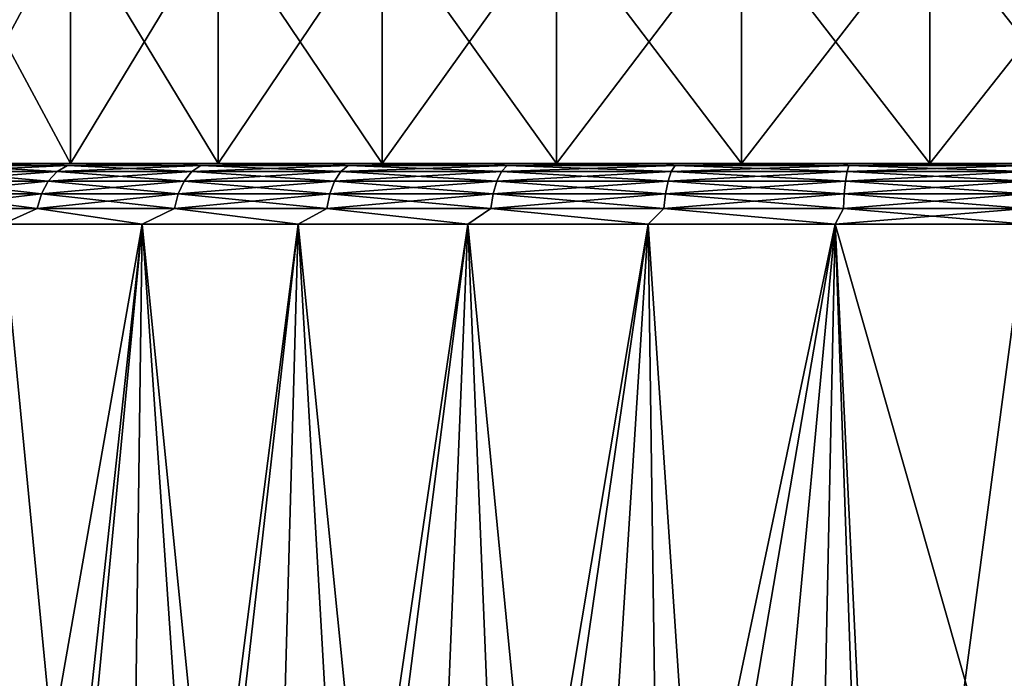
# Model space of a CAD drawing. Header units: metres. Extents: x -139 to 105, y -30 to 40.
# Tile 104 of 153: x -8 to 0, y 24 to 29. Entities that reach past the tile are written whole.
import ezdxf

# ---------------------------------------------------------------- set-up
doc = ezdxf.new("R2010")
doc.units = ezdxf.units.M
doc.layers.add('solid_150_SW0003', color=7, linetype='CONTINUOUS')

msp = doc.modelspace()

# ---------------------------------------------------------------- linework, layer by layer
at = {"layer": 'solid_150_SW0003'}
for points in [[(-8.920896, 28, 76.317451), (-7.846369, 28, 77.469673), (-8.920878, 30, 76.317474)], [(-8.920878, 28, 61.80806), (-8.920896, 30, 61.808083), (-7.846369, 30, 60.655861)], [(-7.846369, 28, 77.469673), (-7.846353, 30, 77.469688), (-8.920878, 30, 76.317474)], [(-7.846353, 28, 60.655842), (-8.920878, 28, 61.80806), (-7.846369, 30, 60.655861)], [(-7.846369, 28, 77.469673), (-6.633512, 28, 78.454933), (-7.846353, 30, 77.469688)], [(-7.846353, 28, 60.655842), (-7.846369, 30, 60.655861), (-6.633512, 30, 59.670597)], [(-6.633512, 28, 78.454933), (-6.633497, 30, 78.454948), (-7.846353, 30, 77.469688)], [(-6.633497, 28, 59.670586), (-7.846353, 28, 60.655842), (-6.633512, 30, 59.670597)], [(-6.633512, 28, 78.454933), (-5.286754, 28, 79.274857), (-6.633497, 30, 78.454948)], [(-6.633497, 28, 59.670586), (-6.633512, 30, 59.670597), (-5.286754, 30, 58.850677)], [(-5.286754, 28, 79.274857), (-5.28674, 30, 79.274864), (-6.633497, 30, 78.454948)], [(-5.28674, 28, 58.85067), (-6.633497, 28, 59.670586), (-5.286754, 30, 58.850677)], [(-5.286754, 28, 79.274857), (-3.854197, 28, 79.896317), (-5.28674, 30, 79.274864)], [(-5.28674, 28, 58.85067), (-5.286754, 30, 58.850677), (-3.854197, 30, 58.229218)], [(-3.854197, 28, 79.896317), (-3.854187, 30, 79.896317), (-5.28674, 30, 79.274864)], [(-3.854187, 28, 58.229214), (-5.28674, 28, 58.85067), (-3.854197, 30, 58.229218)], [(-3.854197, 28, 79.896317), (-2.335356, 28, 80.322304), (-3.854187, 30, 79.896317)], [(-3.854187, 28, 58.229214), (-3.854197, 30, 58.229218), (-2.335356, 30, 57.80323)], [(-2.335356, 28, 80.322304), (-2.335351, 30, 80.322304), (-3.854187, 30, 79.896317)], [(-2.335351, 28, 57.803226), (-3.854187, 28, 58.229214), (-2.335356, 30, 57.80323)], [(-2.335356, 28, 80.322304), (-0.788846, 28, 80.534622), (-2.335351, 30, 80.322304)], [(-2.335351, 28, 57.803226), (-2.335356, 30, 57.80323), (-0.788846, 30, 57.590916)], [(-0.788846, 28, 80.534622), (-0.788843, 30, 80.534622), (-2.335351, 30, 80.322304)], [(-0.788843, 28, 57.590916), (-2.335351, 28, 57.803226), (-0.788846, 30, 57.590916)], [(-0.788846, 28, 80.534622), (0.788843, 28, 80.534622), (-0.788843, 30, 80.534622)], [(-0.788843, 28, 57.590916), (-0.788846, 30, 57.590916), (0.788843, 30, 57.590916)], [(0.788843, 28, 80.534622), (0.788846, 30, 80.534622), (-0.788843, 30, 80.534622)], [(0.788846, 28, 57.590916), (-0.788843, 28, 57.590916), (0.788843, 30, 57.590916)], [(-8.987215, 28, 75.405434), (-8.037696, 28, 76.571297), (-8.920896, 28, 76.317451)], [(-8.037696, 28, 61.554237), (-8.987215, 28, 62.720097), (-8.920878, 28, 61.80806)], [(-8.829153, 27.983099, 75.837616), (-8.037696, 28, 76.571297), (-8.987215, 28, 75.405434)], [(-8.829153, 27.983099, 62.287918), (-8.987215, 28, 62.720097), (-8.037696, 28, 61.554237)], [(-8.924955, 27.933208, 75.911125), (-7.954711, 27.933208, 77.017479), (-8.829153, 27.983099, 75.837616)], [(-8.924955, 27.933208, 62.214409), (-8.829153, 27.983099, 62.287918), (-7.869323, 27.983099, 61.193443)], [(-7.954711, 27.933208, 61.108055), (-8.924955, 27.933208, 62.214409), (-7.869323, 27.983099, 61.193443)], [(-8.037696, 28, 76.571297), (-7.846369, 28, 77.469673), (-8.920896, 28, 76.317451)], [(-8.037696, 28, 61.554237), (-8.920878, 28, 61.80806), (-7.846353, 28, 60.655842)], [(-8.829153, 27.983099, 75.837616), (-7.869323, 27.983099, 76.932091), (-8.037696, 28, 76.571297)], [(-7.869323, 27.983099, 61.193443), (-8.829153, 27.983099, 62.287918), (-8.037696, 28, 61.554237)], [(-7.954711, 27.933208, 77.017479), (-7.869323, 27.983099, 76.932091), (-8.829153, 27.983099, 75.837616)], [(-8.037696, 28, 76.571297), (-6.94367, 28, 77.593834), (-7.846369, 28, 77.469673)], [(-6.94367, 28, 60.5317), (-8.037696, 28, 61.554237), (-7.846353, 28, 60.655842)], [(-7.869323, 27.983099, 76.932091), (-6.94367, 28, 77.593834), (-8.037696, 28, 76.571297)], [(-7.869323, 27.983099, 61.193443), (-8.037696, 28, 61.554237), (-6.94367, 28, 60.5317)], [(-7.954711, 27.933208, 77.017479), (-6.848359, 27.933208, 77.987724), (-7.869323, 27.983099, 76.932091)], [(-7.954711, 27.933208, 61.108055), (-7.869323, 27.983099, 61.193443), (-6.774848, 27.983099, 60.233612)], [(-6.848359, 27.933208, 60.13781), (-7.954711, 27.933208, 61.108055), (-6.774848, 27.983099, 60.233612)], [(-7.869323, 27.983099, 76.932091), (-6.774848, 27.983099, 77.891922), (-6.94367, 28, 77.593834)], [(-6.774848, 27.983099, 60.233612), (-7.869323, 27.983099, 61.193443), (-6.94367, 28, 60.5317)], [(-6.848359, 27.933208, 77.987724), (-6.774848, 27.983099, 77.891922), (-7.869323, 27.983099, 76.932091)], [(-6.94367, 28, 77.593834), (-6.633512, 28, 78.454933), (-7.846369, 28, 77.469673)], [(-6.94367, 28, 60.5317), (-7.846353, 28, 60.655842), (-6.633497, 28, 59.670586)], [(-6.94367, 28, 77.593834), (-5.713107, 28, 78.462181), (-6.633512, 28, 78.454933)], [(-5.713107, 28, 59.663353), (-6.94367, 28, 60.5317), (-6.633497, 28, 59.670586)], [(-6.774848, 27.983099, 77.891922), (-5.713107, 28, 78.462181), (-6.94367, 28, 77.593834)], [(-6.774848, 27.983099, 60.233612), (-6.94367, 28, 60.5317), (-5.713107, 28, 59.663353)], [(-6.848359, 27.933208, 77.987724), (-5.62483, 27.933208, 78.80526), (-6.774848, 27.983099, 77.891922)], [(-6.848359, 27.933208, 60.13781), (-6.774848, 27.983099, 60.233612), (-5.564452, 27.983099, 59.424854)], [(-5.62483, 27.933208, 59.320274), (-6.848359, 27.933208, 60.13781), (-5.564452, 27.983099, 59.424854)], [(-6.774848, 27.983099, 77.891922), (-5.564452, 27.983099, 78.700676), (-5.713107, 28, 78.462181)], [(-5.564452, 27.983099, 59.424854), (-6.774848, 27.983099, 60.233612), (-5.713107, 28, 59.663353)], [(-5.62483, 27.933208, 78.80526), (-5.564452, 27.983099, 78.700676), (-6.774848, 27.983099, 77.891922)], [(-4.384137, 28, 79.150658), (-5.286754, 28, 79.274857), (-6.633512, 28, 78.454933)], [(-5.713107, 28, 78.462181), (-4.384137, 28, 79.150658), (-6.633512, 28, 78.454933)], [(-5.713107, 28, 59.663353), (-6.633497, 28, 59.670586), (-5.28674, 28, 58.85067)], [(-4.384137, 28, 58.974876), (-5.713107, 28, 59.663353), (-5.28674, 28, 58.85067)], [(-5.564452, 27.983099, 78.700676), (-4.384137, 28, 79.150658), (-5.713107, 28, 78.462181)], [(-5.564452, 27.983099, 59.424854), (-5.713107, 28, 59.663353), (-4.384137, 28, 58.974876)], [(-5.62483, 27.933208, 78.80526), (-4.305058, 27.933208, 79.456093), (-5.564452, 27.983099, 78.700676)], [(-5.62483, 27.933208, 59.320274), (-5.564452, 27.983099, 59.424854), (-4.258847, 27.983099, 58.780998)], [(-4.305058, 27.933208, 58.669437), (-5.62483, 27.933208, 59.320274), (-4.258847, 27.983099, 58.780998)], [(-5.564452, 27.983099, 78.700676), (-4.258847, 27.983099, 79.344536), (-4.384137, 28, 79.150658)], [(-4.258847, 27.983099, 58.780998), (-5.564452, 27.983099, 59.424854), (-4.384137, 28, 58.974876)], [(-4.305058, 27.933208, 79.456093), (-4.258847, 27.983099, 79.344536), (-5.564452, 27.983099, 78.700676)], [(-2.965625, 28, 79.655266), (-3.854197, 28, 79.896317), (-5.286754, 28, 79.274857)], [(-4.384137, 28, 79.150658), (-2.965625, 28, 79.655266), (-5.286754, 28, 79.274857)], [(-2.965625, 28, 58.470264), (-5.28674, 28, 58.85067), (-3.854187, 28, 58.229214)], [(-2.965625, 28, 58.470264), (-4.384137, 28, 58.974876), (-5.28674, 28, 58.85067)], [(-4.258847, 27.983099, 79.344536), (-2.965625, 28, 79.655266), (-4.384137, 28, 79.150658)], [(-4.258847, 27.983099, 58.780998), (-4.384137, 28, 58.974876), (-2.965625, 28, 58.470264)], [(-4.305058, 27.933208, 79.456093), (-2.911626, 27.933208, 79.9291), (-4.258847, 27.983099, 79.344536)], [(-4.305058, 27.933208, 58.669437), (-4.258847, 27.983099, 58.780998), (-2.880372, 27.983099, 58.313072)], [(-2.911626, 27.933208, 58.19643), (-4.305058, 27.933208, 58.669437), (-2.880372, 27.983099, 58.313072)], [(-4.258847, 27.983099, 79.344536), (-2.880372, 27.983099, 79.812462), (-2.965625, 28, 79.655266)], [(-2.880372, 27.983099, 58.313072), (-4.258847, 27.983099, 58.780998), (-2.965625, 28, 58.470264)], [(-2.911626, 27.933208, 79.9291), (-2.880372, 27.983099, 79.812462), (-4.258847, 27.983099, 79.344536)], [(-3.854197, 28, 79.896317), (2.335351, 28, 80.322304), (-2.335356, 28, 80.322304)], [(0, 28, 80.062767), (2.335351, 28, 80.322304), (-3.854197, 28, 79.896317)], [(-1.506717, 28, 79.958366), (0, 28, 80.062767), (-3.854197, 28, 79.896317)], [(-2.965625, 28, 79.655266), (-1.506717, 28, 79.958366), (-3.854197, 28, 79.896317)], [(-1.506718, 28, 58.167164), (-3.854187, 28, 58.229214), (-2.335351, 28, 57.803226)], [(-1.506718, 28, 58.167164), (-2.965625, 28, 58.470264), (-3.854187, 28, 58.229214)], [(-2.880372, 27.983099, 79.812462), (-1.506717, 28, 79.958366), (-2.965625, 28, 79.655266)], [(-2.880372, 27.983099, 58.313072), (-2.965625, 28, 58.470264), (-1.506718, 28, 58.167164)], [(-2.911626, 27.933208, 79.9291), (-1.468375, 27.933208, 80.216187), (-2.880372, 27.983099, 79.812462)], [(-2.911626, 27.933208, 58.19643), (-2.880372, 27.983099, 58.313072), (-1.452613, 27.983099, 58.029072)], [(-1.468375, 27.933208, 57.909348), (-2.911626, 27.933208, 58.19643), (-1.452613, 27.983099, 58.029072)], [(-2.880372, 27.983099, 79.812462), (-1.452613, 27.983099, 80.096458), (-1.506717, 28, 79.958366)], [(-1.452613, 27.983099, 58.029072), (-2.880372, 27.983099, 58.313072), (-1.506718, 28, 58.167164)], [(-1.468375, 27.933208, 80.216187), (-1.452613, 27.983099, 80.096458), (-2.880372, 27.983099, 79.812462)], [(-2.335356, 28, 80.322304), (2.335351, 28, 80.322304), (0.788843, 28, 80.534622)], [(-2.335356, 28, 80.322304), (0.788843, 28, 80.534622), (-0.788846, 28, 80.534622)], [(2.335356, 28, 57.80323), (-2.335351, 28, 57.803226), (-0.788843, 28, 57.590916)], [(3.854197, 28, 58.229218), (-2.335351, 28, 57.803226), (2.335356, 28, 57.80323)], [(0, 28, 58.062767), (-2.335351, 28, 57.803226), (3.854197, 28, 58.229218)], [(0, 28, 58.062767), (-1.506718, 28, 58.167164), (-2.335351, 28, 57.803226)], [(-1.452613, 27.983099, 58.029072), (-1.506718, 28, 58.167164), (0, 28, 58.062767)], [(0, 27.983099, 80.191673), (0, 28, 80.062767), (-1.506717, 28, 79.958366)], [(-1.452613, 27.983099, 80.096458), (0, 27.983099, 80.191673), (-1.506717, 28, 79.958366)], [(-1.468375, 27.933208, 57.909348), (0, 27.983099, 57.933861), (0, 27.933208, 57.813107)], [(-1.468375, 27.933208, 57.909348), (-1.452613, 27.983099, 58.029072), (0, 27.983099, 57.933861)], [(-1.468375, 27.933208, 80.216187), (0, 27.933208, 80.312424), (-1.452613, 27.983099, 80.096458)], [(-1.452613, 27.983099, 58.029072), (0, 28, 58.062767), (0, 27.983099, 57.933861)], [(-1.452613, 27.983099, 80.096458), (0, 27.933208, 80.312424), (0, 27.983099, 80.191673)], [(2.335356, 28, 57.80323), (-0.788843, 28, 57.590916), (0.788846, 28, 57.590916)], [(-9.007233, 27.853739, 75.974258), (-8.028044, 27.853739, 77.090813), (-8.924955, 27.933208, 75.911125)], [(-9.007233, 27.853739, 62.151272), (-8.924955, 27.933208, 62.214409), (-7.954711, 27.933208, 61.108055)], [(-8.028044, 27.853739, 61.034721), (-9.007233, 27.853739, 62.151272), (-7.954711, 27.933208, 61.108055)], [(-8.028044, 27.853739, 77.090813), (-7.954711, 27.933208, 77.017479), (-8.924955, 27.933208, 75.911125)], [(-8.028044, 27.853739, 77.090813), (-6.911493, 27.853739, 78.07), (-7.954711, 27.933208, 77.017479)], [(-8.028044, 27.853739, 61.034721), (-7.954711, 27.933208, 61.108055), (-6.848359, 27.933208, 60.13781)], [(-6.911493, 27.853739, 60.055534), (-8.028044, 27.853739, 61.034721), (-6.848359, 27.933208, 60.13781)], [(-6.911493, 27.853739, 78.07), (-6.848359, 27.933208, 77.987724), (-7.954711, 27.933208, 77.017479)], [(-6.911493, 27.853739, 78.07), (-5.676684, 27.853739, 78.895073), (-6.848359, 27.933208, 77.987724)], [(-6.911493, 27.853739, 60.055534), (-6.848359, 27.933208, 60.13781), (-5.62483, 27.933208, 59.320274)], [(-5.676684, 27.853739, 59.230461), (-6.911493, 27.853739, 60.055534), (-5.62483, 27.933208, 59.320274)], [(-5.676684, 27.853739, 78.895073), (-5.62483, 27.933208, 78.80526), (-6.848359, 27.933208, 77.987724)], [(-5.676684, 27.853739, 78.895073), (-4.344746, 27.853739, 79.55191), (-5.62483, 27.933208, 78.80526)], [(-5.676684, 27.853739, 59.230461), (-5.62483, 27.933208, 59.320274), (-4.305058, 27.933208, 58.669437)], [(-4.344746, 27.853739, 58.57362), (-5.676684, 27.853739, 59.230461), (-4.305058, 27.933208, 58.669437)], [(-4.344746, 27.853739, 79.55191), (-4.305058, 27.933208, 79.456093), (-5.62483, 27.933208, 78.80526)], [(-4.344746, 27.853739, 79.55191), (-2.938468, 27.853739, 80.029274), (-4.305058, 27.933208, 79.456093)], [(-4.344746, 27.853739, 58.57362), (-4.305058, 27.933208, 58.669437), (-2.911626, 27.933208, 58.19643)], [(-2.938468, 27.853739, 58.096256), (-4.344746, 27.853739, 58.57362), (-2.911626, 27.933208, 58.19643)], [(-2.938468, 27.853739, 80.029274), (-2.911626, 27.933208, 79.9291), (-4.305058, 27.933208, 79.456093)], [(-2.938468, 27.853739, 80.029274), (-1.481912, 27.853739, 80.319008), (-2.911626, 27.933208, 79.9291)], [(-2.938468, 27.853739, 58.096256), (-2.911626, 27.933208, 58.19643), (-1.468375, 27.933208, 57.909348)], [(-1.481912, 27.853739, 57.806526), (-2.938468, 27.853739, 58.096256), (-1.468375, 27.933208, 57.909348)], [(-1.481912, 27.853739, 80.319008), (-1.468375, 27.933208, 80.216187), (-2.911626, 27.933208, 79.9291)], [(-1.481912, 27.853739, 57.806526), (0, 27.933208, 57.813107), (0, 27.853739, 57.709396)], [(-1.481912, 27.853739, 57.806526), (-1.468375, 27.933208, 57.909348), (0, 27.933208, 57.813107)], [(-1.481912, 27.853739, 80.319008), (0, 27.853739, 80.416138), (-1.468375, 27.933208, 80.216187)], [(-1.468375, 27.933208, 80.216187), (0, 27.853739, 80.416138), (0, 27.933208, 80.312424)], [(-9.070367, 27.750113, 76.022705), (-8.084314, 27.750113, 77.147079), (-9.007233, 27.853739, 75.974258)], [(-9.070367, 27.750113, 62.102829), (-9.007233, 27.853739, 62.151272), (-8.028044, 27.853739, 61.034721)], [(-8.084314, 27.750113, 60.978451), (-9.070367, 27.750113, 62.102829), (-8.028044, 27.853739, 61.034721)], [(-8.084314, 27.750113, 77.147079), (-8.028044, 27.853739, 77.090813), (-9.007233, 27.853739, 75.974258)], [(-8.084314, 27.750113, 77.147079), (-6.959937, 27.750113, 78.133133), (-8.028044, 27.853739, 77.090813)], [(-8.084314, 27.750113, 60.978451), (-8.028044, 27.853739, 61.034721), (-6.911493, 27.853739, 60.055534)], [(-6.959937, 27.750113, 59.992401), (-8.084314, 27.750113, 60.978451), (-6.911493, 27.853739, 60.055534)], [(-6.959937, 27.750113, 78.133133), (-6.911493, 27.853739, 78.07), (-8.028044, 27.853739, 77.090813)], [(-6.959937, 27.750113, 78.133133), (-5.716474, 27.750113, 78.963989), (-6.911493, 27.853739, 78.07)], [(-6.959937, 27.750113, 59.992401), (-6.911493, 27.853739, 60.055534), (-5.676684, 27.853739, 59.230461)], [(-5.716474, 27.750113, 59.161545), (-6.959937, 27.750113, 59.992401), (-5.676684, 27.853739, 59.230461)], [(-5.716474, 27.750113, 78.963989), (-5.676684, 27.853739, 78.895073), (-6.911493, 27.853739, 78.07)], [(-5.716474, 27.750113, 78.963989), (-4.375199, 27.750113, 79.625435), (-5.676684, 27.853739, 78.895073)], [(-5.716474, 27.750113, 59.161545), (-5.676684, 27.853739, 59.230461), (-4.344746, 27.853739, 58.57362)], [(-4.375199, 27.750113, 58.500099), (-5.716474, 27.750113, 59.161545), (-4.344746, 27.853739, 58.57362)], [(-4.375199, 27.750113, 79.625435), (-4.344746, 27.853739, 79.55191), (-5.676684, 27.853739, 78.895073)], [(-4.375199, 27.750113, 79.625435), (-2.959064, 27.750113, 80.106148), (-4.344746, 27.853739, 79.55191)], [(-4.375199, 27.750113, 58.500099), (-4.344746, 27.853739, 58.57362), (-2.938468, 27.853739, 58.096256)], [(-2.959064, 27.750113, 58.019386), (-4.375199, 27.750113, 58.500099), (-2.938468, 27.853739, 58.096256)], [(-2.959064, 27.750113, 80.106148), (-2.938468, 27.853739, 80.029274), (-4.344746, 27.853739, 79.55191)], [(-2.959064, 27.750113, 80.106148), (-1.492299, 27.750113, 80.397903), (-2.938468, 27.853739, 80.029274)], [(-2.959064, 27.750113, 58.019386), (-2.938468, 27.853739, 58.096256), (-1.481912, 27.853739, 57.806526)], [(-1.492299, 27.750113, 57.727631), (-2.959064, 27.750113, 58.019386), (-1.481912, 27.853739, 57.806526)], [(-1.492299, 27.750113, 80.397903), (-1.481912, 27.853739, 80.319008), (-2.938468, 27.853739, 80.029274)], [(-1.492299, 27.750113, 57.727631), (0, 27.853739, 57.709396), (0, 27.750113, 57.629818)], [(-1.492299, 27.750113, 57.727631), (-1.481912, 27.853739, 57.806526), (0, 27.853739, 57.709396)], [(-1.492299, 27.750113, 80.397903), (0, 27.750113, 80.495712), (-1.481912, 27.853739, 80.319008)], [(-1.481912, 27.853739, 80.319008), (0, 27.750113, 80.495712), (0, 27.853739, 80.416138)], [(-9.110047, 27.62941, 76.053154), (-8.119681, 27.62941, 77.182449), (-9.070367, 27.750113, 76.022705)], [(-9.110047, 27.62941, 62.07238), (-9.070367, 27.750113, 62.102829), (-8.084314, 27.750113, 60.978451)], [(-8.119681, 27.62941, 60.943085), (-9.110047, 27.62941, 62.07238), (-8.084314, 27.750113, 60.978451)], [(-8.119681, 27.62941, 77.182449), (-8.084314, 27.750113, 77.147079), (-9.070367, 27.750113, 76.022705)], [(-8.119681, 27.62941, 77.182449), (-6.990385, 27.62941, 78.172813), (-8.084314, 27.750113, 77.147079)], [(-8.119681, 27.62941, 60.943085), (-8.084314, 27.750113, 60.978451), (-6.959937, 27.750113, 59.992401)], [(-6.990385, 27.62941, 59.952721), (-8.119681, 27.62941, 60.943085), (-6.959937, 27.750113, 59.992401)], [(-6.990385, 27.62941, 78.172813), (-6.959937, 27.750113, 78.133133), (-8.084314, 27.750113, 77.147079)], [(-6.990385, 27.62941, 78.172813), (-5.741481, 27.62941, 79.007301), (-6.959937, 27.750113, 78.133133)], [(-6.990385, 27.62941, 59.952721), (-6.959937, 27.750113, 59.992401), (-5.716474, 27.750113, 59.161545)], [(-5.741481, 27.62941, 59.118229), (-6.990385, 27.62941, 59.952721), (-5.716474, 27.750113, 59.161545)], [(-5.741481, 27.62941, 79.007301), (-5.716474, 27.750113, 78.963989), (-6.959937, 27.750113, 78.133133)], [(-5.741481, 27.62941, 79.007301), (-4.39434, 27.62941, 79.671638), (-5.716474, 27.750113, 78.963989)], [(-5.741481, 27.62941, 59.118229), (-5.716474, 27.750113, 59.161545), (-4.375199, 27.750113, 58.500099)], [(-4.39434, 27.62941, 58.453892), (-5.741481, 27.62941, 59.118229), (-4.375199, 27.750113, 58.500099)], [(-4.39434, 27.62941, 79.671638), (-4.375199, 27.750113, 79.625435), (-5.716474, 27.750113, 78.963989)], [(-4.39434, 27.62941, 79.671638), (-2.972009, 27.62941, 80.154457), (-4.375199, 27.750113, 79.625435)], [(-4.39434, 27.62941, 58.453892), (-4.375199, 27.750113, 58.500099), (-2.959064, 27.750113, 58.019386)], [(-2.972009, 27.62941, 57.971077), (-4.39434, 27.62941, 58.453892), (-2.959064, 27.750113, 58.019386)], [(-2.972009, 27.62941, 80.154457), (-2.959064, 27.750113, 80.106148), (-4.375199, 27.750113, 79.625435)], [(-2.972009, 27.62941, 80.154457), (-1.498827, 27.62941, 80.447495), (-2.959064, 27.750113, 80.106148)], [(-2.972009, 27.62941, 57.971077), (-2.959064, 27.750113, 58.019386), (-1.492299, 27.750113, 57.727631)], [(-1.498827, 27.62941, 57.678043), (-2.972009, 27.62941, 57.971077), (-1.492299, 27.750113, 57.727631)], [(-1.498827, 27.62941, 80.447495), (-1.492299, 27.750113, 80.397903), (-2.959064, 27.750113, 80.106148)], [(-1.498827, 27.62941, 57.678043), (0, 27.750113, 57.629818), (0, 27.62941, 57.579803)], [(-1.498827, 27.62941, 57.678043), (-1.492299, 27.750113, 57.727631), (0, 27.750113, 57.629818)], [(-1.498827, 27.62941, 80.447495), (0, 27.62941, 80.545731), (-1.492299, 27.750113, 80.397903)], [(-1.492299, 27.750113, 80.397903), (0, 27.62941, 80.545731), (0, 27.750113, 80.495712)], [(-8.404613, 27.5, 76.912125), (-8.119681, 27.62941, 77.182449), (-9.110047, 27.62941, 76.053154)], [(-8.404613, 27.5, 61.213406), (-9.110047, 27.62941, 62.07238), (-8.119681, 27.62941, 60.943085)], [(-8.404613, 27.5, 76.912125), (-7.257511, 27.5, 77.983444), (-8.119681, 27.62941, 77.182449)], [(-7.257511, 27.5, 60.142086), (-8.404613, 27.5, 61.213406), (-8.119681, 27.62941, 60.943085)], [(-7.257511, 27.5, 77.983444), (-6.990385, 27.62941, 78.172813), (-8.119681, 27.62941, 77.182449)], [(-7.257511, 27.5, 60.142086), (-8.119681, 27.62941, 60.943085), (-6.990385, 27.62941, 59.952721)], [(-7.257511, 27.5, 77.983444), (-5.975215, 27.5, 78.888588), (-6.990385, 27.62941, 78.172813)], [(-5.975215, 27.5, 59.236942), (-7.257511, 27.5, 60.142086), (-6.990385, 27.62941, 59.952721)], [(-5.975215, 27.5, 78.888588), (-5.741481, 27.62941, 79.007301), (-6.990385, 27.62941, 78.172813)], [(-5.975215, 27.5, 59.236942), (-6.990385, 27.62941, 59.952721), (-5.741481, 27.62941, 59.118229)], [(-5.975215, 27.5, 78.888588), (-4.581613, 27.5, 79.610695), (-5.741481, 27.62941, 79.007301)], [(-4.581613, 27.5, 58.514835), (-5.975215, 27.5, 59.236942), (-5.741481, 27.62941, 59.118229)], [(-4.581613, 27.5, 79.610695), (-4.39434, 27.62941, 79.671638), (-5.741481, 27.62941, 79.007301)], [(-4.581613, 27.5, 58.514835), (-5.741481, 27.62941, 59.118229), (-4.39434, 27.62941, 58.453892)], [(-4.581613, 27.5, 79.610695), (-3.102663, 27.5, 80.136314), (-4.39434, 27.62941, 79.671638)], [(-3.102663, 27.5, 57.989216), (-4.581613, 27.5, 58.514835), (-4.39434, 27.62941, 58.453892)], [(-3.102663, 27.5, 80.136314), (-2.972009, 27.62941, 80.154457), (-4.39434, 27.62941, 79.671638)], [(-3.102663, 27.5, 57.989216), (-4.39434, 27.62941, 58.453892), (-2.972009, 27.62941, 57.971077)], [(-3.102663, 27.5, 80.136314), (-1.565916, 27.5, 80.455658), (-2.972009, 27.62941, 80.154457)], [(-1.565916, 27.5, 57.669876), (-3.102663, 27.5, 57.989216), (-2.972009, 27.62941, 57.971077)], [(-1.565916, 27.5, 80.455658), (-1.498827, 27.62941, 80.447495), (-2.972009, 27.62941, 80.154457)], [(-1.565916, 27.5, 57.669876), (-2.972009, 27.62941, 57.971077), (-1.498827, 27.62941, 57.678043)], [(-1.565916, 27.5, 57.669876), (0, 27.62941, 57.579803), (0, 27.5, 57.562767)], [(-1.565916, 27.5, 80.455658), (0, 27.5, 80.562767), (-1.498827, 27.62941, 80.447495)], [(-1.565916, 27.5, 57.669876), (-1.498827, 27.62941, 57.678043), (0, 27.62941, 57.579803)], [(-1.498827, 27.62941, 80.447495), (0, 27.5, 80.562767), (0, 27.62941, 80.545731)], [(-7.864107, 21.911776, 77.453583), (-8.404613, 27.5, 76.912125), (-8.900265, 21.966547, 76.345299)], [(-7.257511, 27.5, 60.142086), (-8.379918, 21.10915, 61.187046), (-8.404613, 27.5, 61.213406)], [(-7.864107, 21.911776, 77.453583), (-7.257511, 27.5, 77.983444), (-8.404613, 27.5, 76.912125)], [(-7.257511, 27.5, 60.142086), (-7.884513, 20.912903, 60.69112), (-8.379918, 21.10915, 61.187046)], [(-7.257511, 27.5, 60.142086), (-7.346027, 20.692356, 60.214836), (-7.884513, 20.912903, 60.69112)], [(-7.864107, 21.911776, 77.453583), (-6.695446, 21.881599, 78.412689), (-7.257511, 27.5, 77.983444)], [(-7.257511, 27.5, 60.142086), (-6.775993, 20.46472, 59.771053), (-7.346027, 20.692356, 60.214836)], [(-5.975215, 27.5, 59.236942), (-6.775993, 20.46472, 59.771053), (-7.257511, 27.5, 60.142086)], [(-6.695446, 21.881599, 78.412689), (-5.975215, 27.5, 78.888588), (-7.257511, 27.5, 77.983444)], [(-5.975215, 27.5, 59.236942), (-6.178206, 20.232212, 59.363293), (-6.775993, 20.46472, 59.771053)], [(-6.695446, 21.881599, 78.412689), (-5.412824, 21.881035, 79.209259), (-5.975215, 27.5, 78.888588)], [(-5.975215, 27.5, 59.236942), (-5.547307, 19.984333, 58.989166), (-6.178206, 20.232212, 59.363293)], [(-4.581613, 27.5, 58.514835), (-5.547307, 19.984333, 58.989166), (-5.975215, 27.5, 59.236942)], [(-5.412824, 21.881035, 79.209259), (-4.581613, 27.5, 79.610695), (-5.975215, 27.5, 78.888588)], [(-4.581613, 27.5, 58.514835), (-4.900348, 19.74325, 58.659084), (-5.547307, 19.984333, 58.989166)], [(-5.412824, 21.881035, 79.209259), (-4.038355, 21.91534, 79.830391), (-4.581613, 27.5, 79.610695)], [(-4.581613, 27.5, 58.514835), (-4.256678, 19.531338, 58.37957), (-4.900348, 19.74325, 58.659084)], [(-3.102663, 27.5, 57.989216), (-4.256678, 19.531338, 58.37957), (-4.581613, 27.5, 58.514835)], [(-4.038355, 21.91534, 79.830391), (-3.102663, 27.5, 80.136314), (-4.581613, 27.5, 79.610695)], [(-3.102663, 27.5, 57.989216), (-3.618771, 19.342789, 58.146976), (-4.256678, 19.531338, 58.37957)], [(-4.038355, 21.91534, 79.830391), (-2.729117, 21.955013, 80.234245), (-3.102663, 27.5, 80.136314)], [(-3.102663, 27.5, 57.989216), (-2.985541, 19.174923, 57.957066), (-3.618771, 19.342789, 58.146976)], [(-1.565916, 27.5, 57.669876), (-2.985541, 19.174923, 57.957066), (-3.102663, 27.5, 57.989216)], [(-2.729117, 21.955013, 80.234245), (-1.565916, 27.5, 80.455658), (-3.102663, 27.5, 80.136314)], [(-1.565916, 27.5, 57.669876), (-2.360837, 19.035711, 57.807701), (-2.985541, 19.174923, 57.957066)], [(-2.729117, 21.955013, 80.234245), (-1.37466, 21.987535, 80.480309), (-1.565916, 27.5, 80.455658)], [(-1.565916, 27.5, 57.669876), (-1.747998, 18.931118, 57.696388), (-2.360837, 19.035711, 57.807701)], [(-1.565916, 27.5, 57.669876), (-1.148979, 18.857456, 57.620308), (-1.747998, 18.931118, 57.696388)], [(-1.565916, 27.5, 80.455658), (0, 22, 80.562767), (0, 27.5, 80.562767)], [(-1.37466, 21.987535, 80.480309), (0, 22, 80.562767), (-1.565916, 27.5, 80.455658)], [(-1.565916, 27.5, 57.669876), (0, 27.5, 57.562767), (-1.148979, 18.857456, 57.620308)], [(0, 27.5, 57.562767), (0, 18.800884, 57.562767), (-1.148979, 18.857456, 57.620308)]]:
    msp.add_3dface(points, dxfattribs=at)

doc.saveas('drawing.dxf')
